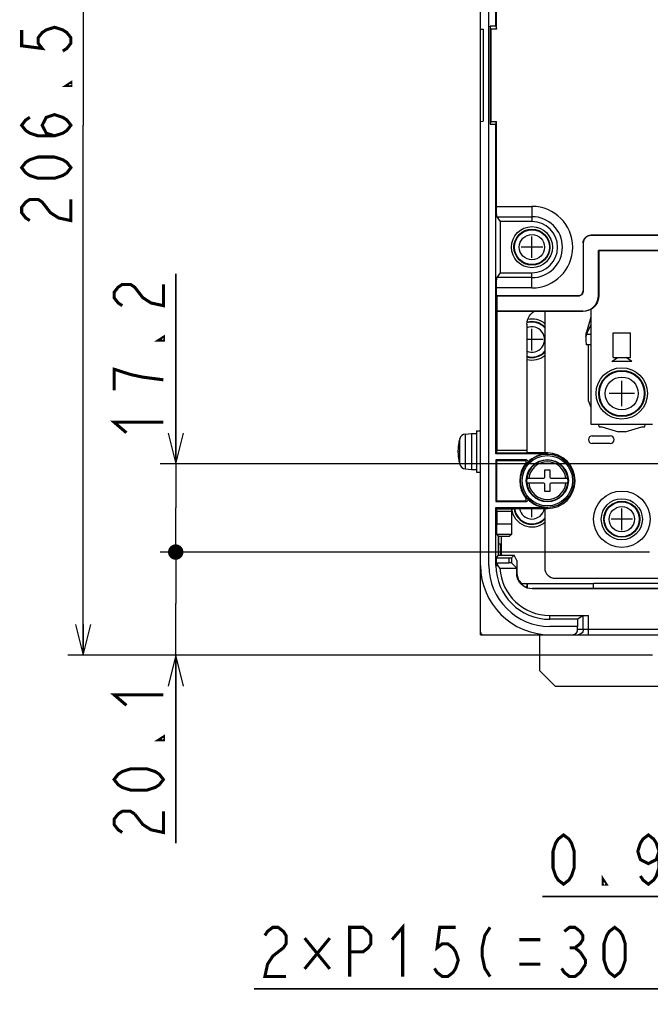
# Model space of a CAD drawing. Extents: x 28 to 410, y 33 to 287.
# Tile 46 of 63: x 242 to 283, y 144 to 208. Entities that reach past the tile are written whole.
import ezdxf

# ---------------------------------------------------------------- set-up
doc = ezdxf.new("R2010")
doc.units = 0
doc.header["$LTSCALE"] = 23.1
doc.layers.get('0').update_dxf_attribs({"linetype": 'CONTINUOUS'})
for name, color, linetype in [('ALL_AXIS', 7, 'CONTINUOUS'), ('ALL_CURVE', 7, 'CONTINUOUS'), ('ALL_DIM', 7, 'CONTINUOUS'), ('ALL_FEATURES', 7, 'CONTINUOUS')]:
    doc.layers.add(name, color=color, linetype=linetype)
doc.dimstyles.get("Standard").update_dxf_attribs({"dimtxt": 2.5, "dimasz": 2.5, "dimexe": 1.25, "dimexo": 0.625, "dimtad": 1, "dimcen": 2.5, "dimazin": 3, "dimtfac": 1, "dimtmove": 0, "dimatfit": 3})

# ---------------------------------------------------------------- blocks, each defined once
blk = doc.blocks.new('_OPEN')
at = {"color": 0, "linetype": 'BYBLOCK'}
for p, q in [((0, 0), (-1, 0.25)), ((-1, -0.25), (0, 0)), ((-1, 0), (0, 0))]:
    blk.add_line(p, q, dxfattribs=at)
blk = doc.blocks.new('*D12')
at = {"layer": 'ALL_DIM', "color": 2, "linetype": 'CONTINUOUS'}
for p, q in [((291.937, 235.611), (245.226, 235.611)), ((246.226, 235.611), (246.226, 201.195)), ((246.226, 166.778), (246.226, 201.195)), ((283.183, 166.778), (245.226, 166.778))]:
    blk.add_line(p, q, dxfattribs=at)
at = {"layer": 'ALL_DIM', "color": 2, "linetype": 'CONTINUOUS', "xscale": 2, "yscale": 2, "zscale": 2}
for p, rotation in [((246.226, 235.611), 90), ((246.226, 166.778), 270)]:
    blk.add_blockref('_OPEN', p, dxfattribs=dict(at, rotation=rotation))
blk = doc.blocks.new('*D14')
at = {"layer": 'ALL_DIM', "color": 2, "linetype": 'CONTINUOUS'}
for p, q in [((286.183, 169.778), (286.183, 260.716)), ((295.383, 239.057), (295.383, 260.716)), ((286.183, 259.716), (273.17, 259.716)), ((273.17, 259.716), (290.783, 259.716)), ((300.383, 259.716), (290.783, 259.716)), ((295.383, 259.716), (300.383, 259.716))]:
    blk.add_line(p, q, dxfattribs=at)
at = {"layer": 'ALL_DIM', "color": 2, "linetype": 'CONTINUOUS', "xscale": 2, "yscale": 2, "zscale": 2}
blk.add_blockref('_OPEN', (286.183, 259.716), dxfattribs=at)
at = {"layer": 'ALL_DIM', "color": 2, "linetype": 'CONTINUOUS', "xscale": 2, "yscale": 2, "zscale": 2, "rotation": 180}
blk.add_blockref('_OPEN', (295.383, 259.716), dxfattribs=at)
blk = doc.blocks.new('*D17')
at = {"layer": 'ALL_DIM', "color": 2, "linetype": 'CONTINUOUS'}
for p, q in [((286.483, 178.205), (286.483, 172.902)), ((286.483, 172.902), (287.786, 171.255)), ((287.786, 171.255), (287.786, 150.111)), ((286.183, 163.778), (286.183, 150.111)), ((286.183, 151.111), (276.027, 151.111)), ((276.027, 151.111), (286.985, 151.111)), ((292.786, 151.111), (286.985, 151.111)), ((287.786, 151.111), (292.786, 151.111))]:
    blk.add_line(p, q, dxfattribs=at)
at = {"layer": 'ALL_DIM', "color": 2, "linetype": 'CONTINUOUS', "xscale": 2, "yscale": 2, "zscale": 2}
blk.add_blockref('_OPEN', (286.183, 151.111), dxfattribs=at)
at = {"layer": 'ALL_DIM', "color": 2, "linetype": 'CONTINUOUS', "xscale": 2, "yscale": 2, "zscale": 2, "rotation": 180}
blk.add_blockref('_OPEN', (287.786, 151.111), dxfattribs=at)
blk = doc.blocks.new('*D18')
at = {"layer": 'ALL_DIM', "color": 2, "linetype": 'CONTINUOUS'}
for p, q in [((286.483, 178.205), (286.483, 172.902)), ((296.483, 178.205), (296.483, 144.111)), ((286.483, 172.902), (287.786, 171.255)), ((287.786, 171.255), (287.786, 144.111)), ((287.786, 145.111), (257.326, 145.111)), ((257.326, 145.111), (292.135, 145.111)), ((301.483, 145.111), (292.135, 145.111)), ((296.483, 145.111), (301.483, 145.111))]:
    blk.add_line(p, q, dxfattribs=at)
at = {"layer": 'ALL_DIM', "color": 2, "linetype": 'CONTINUOUS', "xscale": 2, "yscale": 2, "zscale": 2}
blk.add_blockref('_OPEN', (287.786, 145.111), dxfattribs=at)
at = {"layer": 'ALL_DIM', "color": 2, "linetype": 'CONTINUOUS', "xscale": 2, "yscale": 2, "zscale": 2, "rotation": 180}
blk.add_blockref('_OPEN', (296.483, 145.111), dxfattribs=at)
blk = doc.blocks.new('_DOT')
at = {"color": 0, "linetype": 'BYBLOCK'}
blk.add_line((-0.25, 0), (-1, 0), dxfattribs=at)
at = {"color": 0, "linetype": 'BYBLOCK', "const_width": 0.25}
blk.add_lwpolyline([(-0.125, 0, 1), (0.125, 0, 1)], format="xyb", close=True, dxfattribs=at)
blk = doc.blocks.new('*D26')
at = {"layer": 'ALL_DIM', "color": 2, "linetype": 'CONTINUOUS'}
for p, q in [((282.983, 173.478), (251.226, 173.478)), ((252.226, 173.478), (252.226, 173.728)), ((252.226, 173.728), (252.226, 170.128)), ((252.226, 154.582), (252.226, 170.128)), ((283.183, 166.778), (251.226, 166.778)), ((252.226, 166.778), (252.226, 154.582))]:
    blk.add_line(p, q, dxfattribs=at)
at = {"layer": 'ALL_DIM', "color": 2, "linetype": 'CONTINUOUS', "xscale": 2, "yscale": 2, "zscale": 2}
for name, p, rotation in [('_DOT', (252.226, 173.478), 270), ('_OPEN', (252.226, 166.778), 90)]:
    blk.add_blockref(name, p, dxfattribs=dict(at, rotation=rotation))
blk = doc.blocks.new('*D27')
at = {"layer": 'ALL_DIM', "color": 2, "linetype": 'CONTINUOUS'}
for p, q in [((252.226, 179.205), (252.226, 191.545)), ((252.226, 191.545), (252.226, 176.341)), ((295.483, 179.205), (251.226, 179.205)), ((252.226, 173.228), (252.226, 176.341)), ((282.983, 173.478), (251.226, 173.478)), ((252.226, 173.478), (252.226, 173.228))]:
    blk.add_line(p, q, dxfattribs=at)
at = {"layer": 'ALL_DIM', "color": 2, "linetype": 'CONTINUOUS', "xscale": 2, "yscale": 2, "zscale": 2}
for name, p, rotation in [('_OPEN', (252.226, 179.205), 270), ('_DOT', (252.226, 173.478), 90)]:
    blk.add_blockref(name, p, dxfattribs=dict(at, rotation=rotation))

msp = doc.modelspace()

# ---------------------------------------------------------------- linework, layer by layer
at = {"color": 7, "linetype": 'CONTINUOUS'}
msp.add_line((275.05, 171.445), (275.05, 171.168), dxfattribs=at)
msp.add_lwpolyline([(275.034, 171.445), (275.028, 171.341), (275, 171.189)], dxfattribs=at)
at = {"layer": 'ALL_AXIS', "color": 7, "linetype": 'CONTINUOUS'}
for p, q in [((272.55, 172.611), (272.55, 246.623)), ((276.183, 189.12), (276.183, 179.916)), ((278.35, 189.111), (277.183, 189.111)), ((280.616, 186.111), (280.616, 187.711)), ((280.616, 187.711), (281.75, 187.711)), ((281.75, 186.111), (281.75, 187.711)), ((279.183, 186.945), (278.874, 186.945)), ((280.529, 185.845), (280.9, 186.111)), ((280.616, 186.111), (281.75, 186.111)), ((281.837, 185.845), (281.466, 186.111)), ((271.043, 181.145), (271.416, 181.178)), ((271.416, 181.178), (271.416, 178.845)), ((271.416, 181.178), (271.75, 181.178)), ((271.75, 181.345), (271.75, 178.678)), ((271.75, 181.345), (272.016, 181.345)), ((279.266, 181.028), (280.433, 181.028)), ((280.433, 180.528), (279.266, 180.528)), ((271.043, 178.877), (271.416, 178.845)), ((271.416, 178.845), (271.75, 178.845)), ((271.75, 178.678), (272.016, 178.678)), ((276.183, 176.307), (276.183, 172.445)), ((276.85, 171.778), (352.183, 171.778))]:
    msp.add_line(p, q, dxfattribs=at)
at = {"layer": 'ALL_AXIS', "color": 9, "linetype": 'CONTINUOUS'}
for p, q in [((271.043, 178.877), (271.043, 181.145)), ((270.664, 179.19), (270.664, 180.832))]:
    msp.add_line(p, q, dxfattribs=at)
at = {"layer": 'ALL_AXIS', "color": 7, "linetype": 'CONTINUOUS'}
for centre, radius in [((275.35, 193.278), 1.333), ((275.35, 193.278), 1.167), ((281.183, 183.778), 1.667), ((281.183, 183.778), 1.5), ((281.183, 175.611), 1.833), ((281.183, 175.611), 1.333), ((281.183, 175.611), 1.167)]:
    msp.add_circle(centre, radius, dxfattribs=at)
at = {"layer": 'ALL_AXIS', "color": 9, "linetype": 'CONTINUOUS'}
for centre, radius in [((275.35, 193.278), 1.134), ((275.35, 193.278), 0.821), ((281.183, 183.778), 1.457), ((281.183, 183.778), 1.069), ((281.183, 175.611), 1.134), ((281.183, 175.611), 0.821)]:
    msp.add_circle(centre, radius, dxfattribs=at)
at = {"layer": 'ALL_AXIS', "color": 7, "linetype": 'CONTINUOUS'}
for centre, radius, start, end in [((277.183, 189.445), 0.333, 258.43659, 270.00004), ((275.35, 187.278), 1.167, 44.25486, 105.9467), ((275.35, 187.278), 1.333, 50.6399, 102.48915), ((281.183, 187.278), 2.333, 180, 188.21321), ((275.35, 187.278), 1.333, 255.64906, 309.3601), ((275.35, 187.278), 1.167, 253.64117, 315.74514), ((271.081, 180.714), 0.433, 95, 164.11915), ((279.266, 180.778), 0.25, 90, 270), ((280.433, 180.778), 0.25, 270, 90), ((273.55, 180.011), 3, 164.11915, 195.88085), ((271.081, 179.309), 0.433, 195.88085, 265), ((275.35, 176.445), 1.333, 186.88333, 309.3601), ((275.35, 176.445), 1.167, 187.3255, 315.74514), ((276.516, 172.611), 4.5, 180, 270), ((276.516, 172.611), 3.967, 180, 270), ((276.85, 172.445), 0.667, 179.99996, 270.00004)]:
    msp.add_arc(centre, radius, start, end, dxfattribs=at)
at = {"layer": 'ALL_AXIS', "color": 9, "linetype": 'CONTINUOUS'}
for centre, radius, start, end in [((275.35, 187.278), 0.821, 246.27478, 113.72522), ((275.35, 187.278), 1.134, 42.04363, 106.69918), ((275.35, 187.278), 1.134, 253.03569, 317.95637), ((275.35, 176.445), 1.134, 187.36906, 317.95637), ((275.35, 176.445), 0.821, 190.22975, 349.91795)]:
    msp.add_arc(centre, radius, start, end, dxfattribs=at)
at = {"layer": 'ALL_CURVE', "color": 40, "linetype": 'CONTINUOUS'}
for p, q in [((275.35, 192.578), (275.35, 193.978)), ((276.05, 193.278), (274.65, 193.278)), ((275.35, 186.578), (275.35, 187.978)), ((276.05, 187.278), (275.025, 187.278)), ((281.183, 182.961), (281.183, 184.595)), ((282, 183.778), (280.366, 183.778)), ((270.55, 180.011), (270.633, 180.011)), ((275.35, 175.745), (275.35, 176.307)), ((281.183, 174.911), (281.183, 176.311)), ((281.883, 175.611), (280.483, 175.611))]:
    msp.add_line(p, q, dxfattribs=at)
msp.add_arc((273.55, 180.011), 3, 166.5066, 193.4934, dxfattribs=at)
at = {"layer": 'ALL_DIM', "color": 2, "linetype": 'CONTINUOUS', "const_width": 0.2}
for points in [[(242.226, 207.387), (242.226, 206.355), (243.559, 206.183), (243.293, 206.527), (243.293, 206.871), (243.559, 207.215), (243.826, 207.387), (244.359, 207.559), (244.893, 207.387), (245.159, 207.215), (245.426, 206.871), (245.426, 206.527), (245.159, 206.183), (244.893, 206.011)], [(245.426, 203.947), (245.426, 203.775), (245.159, 203.775), (245.426, 203.947)], [(244.359, 200.507), (243.826, 200.679), (243.559, 201.195), (243.826, 201.711), (244.359, 201.883), (244.893, 201.711), (245.159, 201.539), (245.426, 201.195), (245.159, 200.851), (244.893, 200.679), (244.359, 200.507), (243.293, 200.507), (242.759, 200.679), (242.493, 200.851), (242.226, 201.195), (242.493, 201.539), (242.759, 201.711)], [(245.426, 198.443), (245.159, 198.099), (244.893, 197.927), (244.359, 197.755), (243.293, 197.755), (242.759, 197.927), (242.493, 198.099), (242.226, 198.443), (242.493, 198.787), (242.759, 198.959), (243.293, 199.131), (244.359, 199.131), (244.893, 198.959), (245.159, 198.787), (245.426, 198.443)], [(242.759, 195.003), (242.493, 195.175), (242.226, 195.519), (242.226, 195.863), (242.493, 196.207), (242.759, 196.379), (243.293, 196.379), (243.559, 196.207), (243.826, 195.863), (244.093, 195.519), (244.626, 195.175), (245.426, 195.003), (245.426, 196.379)], [(248.759, 189.481), (248.493, 189.653), (248.226, 189.997), (248.226, 190.341), (248.493, 190.685), (248.759, 190.857), (249.293, 190.857), (249.559, 190.685), (249.826, 190.341), (250.093, 189.997), (250.626, 189.653), (251.426, 189.481), (251.426, 190.857)], [(251.426, 187.417), (251.426, 187.245), (251.159, 187.245), (251.426, 187.417)], [(249.293, 185.009), (248.226, 185.353), (248.226, 183.977)], [(251.426, 184.665), (250.093, 184.837), (249.293, 185.009)], [(249.026, 181.225), (248.226, 181.913), (251.426, 181.913)], [(249.026, 163.526), (248.226, 164.214), (251.426, 164.214)], [(251.426, 161.462), (251.426, 161.29), (251.159, 161.29), (251.426, 161.462)], [(251.426, 158.71), (251.159, 158.366), (250.893, 158.194), (250.359, 158.022), (249.293, 158.022), (248.759, 158.194), (248.493, 158.366), (248.226, 158.71), (248.493, 159.054), (248.759, 159.226), (249.293, 159.398), (250.359, 159.398), (250.893, 159.226), (251.159, 159.054), (251.426, 158.71)], [(248.759, 155.27), (248.493, 155.442), (248.226, 155.786), (248.226, 156.13), (248.493, 156.474), (248.759, 156.646), (249.293, 156.646), (249.559, 156.474)], [(249.559, 156.474), (250.093, 155.786), (250.626, 155.442), (251.426, 155.27), (251.426, 156.646)], [(277.403, 151.911), (277.059, 152.178), (276.887, 152.445), (276.715, 152.978), (276.715, 154.045), (276.887, 154.578), (277.059, 154.845), (277.403, 155.111), (277.747, 154.845), (277.919, 154.578), (278.091, 154.045), (278.091, 152.978), (277.919, 152.445), (277.747, 152.178), (277.403, 151.911)], [(283.595, 154.045), (283.423, 153.511), (282.907, 153.245), (282.391, 153.511), (282.219, 154.045), (282.391, 154.578), (282.563, 154.845), (282.907, 155.111), (283.251, 154.845), (283.423, 154.578), (283.595, 154.045), (283.595, 152.978), (283.423, 152.445), (283.251, 152.178), (282.907, 151.911), (282.563, 152.178), (282.391, 152.445)], [(280.155, 151.911), (279.983, 151.911), (279.983, 152.178), (280.155, 151.911)], [(258.014, 148.578), (258.186, 148.845), (258.53, 149.111), (258.874, 149.111), (259.218, 148.845), (259.39, 148.578), (259.39, 148.045), (259.218, 147.778), (258.874, 147.511), (258.53, 147.245), (258.186, 146.711), (258.014, 145.911), (259.39, 145.911)], [(263.518, 145.911), (263.518, 149.111), (264.378, 149.111), (264.722, 148.845), (264.894, 148.578), (264.894, 148.045), (264.722, 147.778), (264.378, 147.511), (263.518, 147.511)], [(266.27, 148.311), (266.958, 149.111), (266.958, 145.911)], [(270.398, 149.111), (269.366, 149.111), (269.194, 147.778), (269.538, 148.045), (269.882, 148.045), (270.226, 147.778), (270.398, 147.511), (270.57, 146.978), (270.398, 146.445), (270.226, 146.178), (269.882, 145.911), (269.538, 145.911), (269.194, 146.178), (269.022, 146.445)], [(272.634, 149.111), (272.29, 148.578), (272.118, 147.778), (272.118, 147.245), (272.29, 146.445), (272.634, 145.911)], [(277.45, 148.845), (277.794, 149.111), (278.138, 149.111), (278.482, 148.845), (278.654, 148.578), (278.654, 148.311), (278.482, 148.045), (278.138, 147.778), (278.482, 147.511)], [(280.718, 145.911), (280.374, 146.178), (280.202, 146.445), (280.03, 146.978), (280.03, 148.045), (280.202, 148.578), (280.374, 148.845), (280.718, 149.111), (281.062, 148.845), (281.234, 148.578), (281.406, 148.045), (281.406, 146.978), (281.234, 146.445), (281.062, 146.178), (280.718, 145.911)], [(260.594, 148.411), (262.228, 146.411)], [(262.228, 148.411), (260.594, 146.411)], [(274.526, 148.311), (275.902, 148.311)], [(277.794, 147.778), (278.138, 147.778)], [(278.482, 147.511), (278.826, 146.978), (278.826, 146.711)], [(274.526, 146.711), (275.902, 146.711)], [(278.826, 146.711), (278.482, 146.178), (278.138, 145.911), (277.794, 145.911), (277.45, 146.178), (277.278, 146.445)]]:
    msp.add_lwpolyline(points, dxfattribs=at)
at = {"layer": 'ALL_FEATURES', "color": 7, "linetype": 'CONTINUOUS'}
for p, q in [((272.016, 168.111), (272.016, 246.557)), ((273.016, 207.621), (273.016, 215.17)), ((273.058, 207.445), (273.058, 215.111)), ((272.016, 207.445), (272.183, 207.436)), ((272.183, 207.436), (272.183, 201.453)), ((272.642, 207.621), (272.642, 201.268)), ((272.683, 207.445), (272.642, 207.621)), ((273.016, 207.621), (272.642, 207.621)), ((272.683, 207.445), (272.683, 201.445)), ((273.058, 207.445), (272.683, 207.445)), ((273.016, 207.621), (273.058, 207.445)), ((272.662, 207.077), (272.662, 201.812)), ((272.675, 207.077), (272.662, 207.077)), ((272.675, 201.812), (272.675, 207.077)), ((272.016, 201.445), (272.183, 201.453)), ((272.683, 201.445), (272.642, 201.268)), ((272.662, 201.812), (272.675, 201.812)), ((272.683, 201.445), (273.058, 201.445)), ((273.016, 201.268), (273.058, 201.445)), ((273.058, 195.923), (273.058, 201.445)), ((272.642, 201.268), (273.016, 201.268)), ((273.016, 179.857), (273.016, 201.268)), ((273.066, 195.257), (273.284, 194.945)), ((273.284, 194.945), (273.284, 191.611)), ((275.35, 194.945), (273.284, 194.945)), ((297.131, 194.053), (279.174, 194.053)), ((324.35, 194.045), (279.183, 194.045)), ((278.674, 193.553), (278.674, 190.453)), ((278.683, 193.545), (278.683, 190.445)), ((279.663, 190.132), (279.663, 193.065)), ((279.663, 193.065), (279.683, 193.045)), ((324.663, 193.065), (279.663, 193.065)), ((279.683, 193.045), (279.683, 190.111)), ((324.683, 193.045), (279.683, 193.045)), ((273.284, 191.611), (273.066, 191.299)), ((273.284, 191.611), (275.35, 191.611)), ((273.058, 190.12), (273.058, 190.633)), ((273.058, 190.12), (273.064, 190.111)), ((273.058, 190.12), (278.341, 190.12)), ((273.064, 190.111), (273.064, 189.132)), ((278.35, 190.111), (273.064, 190.111)), ((273.072, 189.12), (273.064, 189.132)), ((278.663, 189.132), (273.064, 189.132)), ((273.072, 189.12), (273.072, 180.1)), ((273.072, 189.12), (277.683, 189.12)), ((278.35, 189.111), (277.683, 189.12)), ((278.683, 189.111), (278.35, 189.111)), ((279.183, 188.743), (278.891, 187.75)), ((279.183, 189.248), (279.183, 181.778)), ((275.025, 188.269), (275.025, 180.1)), ((279.183, 188.205), (278.981, 187.845)), ((278.85, 187.467), (278.85, 187.278)), ((279.016, 183.278), (279.016, 186.945)), ((281.837, 185.845), (280.529, 185.845)), ((279.016, 183.278), (279.183, 182.878)), ((279.183, 181.778), (283.183, 181.778)), ((279.641, 181.778), (279.711, 181.611)), ((279.711, 181.611), (279.878, 181.611)), ((279.878, 181.611), (280.966, 181.278)), ((281.4, 181.278), (282.489, 181.611)), ((282.489, 181.611), (282.655, 181.611)), ((282.655, 181.611), (282.725, 181.778)), ((281.4, 181.278), (280.966, 181.278)), ((273.016, 179.857), (273.07, 179.933)), ((276.35, 179.857), (273.016, 179.857)), ((275.028, 179.933), (275.028, 179.933)), ((276.35, 179.916), (276.028, 179.916)), ((273.016, 179.461), (273.051, 179.411)), ((273.016, 179.461), (273.016, 176.761)), ((274.992, 179.461), (273.016, 179.461)), ((273.051, 179.411), (273.051, 176.811)), ((274.882, 179.411), (273.051, 179.411)), ((276.183, 178.345), (276.183, 178.811)), ((276.183, 178.811), (276.516, 178.811)), ((276.516, 178.811), (276.516, 178.345)), ((275.018, 178.278), (276.116, 178.278)), ((276.116, 177.945), (275.018, 177.945)), ((276.183, 177.411), (276.183, 177.878)), ((276.516, 177.878), (276.516, 177.411)), ((276.583, 178.278), (277.682, 178.278)), ((277.682, 177.945), (276.583, 177.945)), ((276.516, 177.411), (276.183, 177.411)), ((273.016, 176.761), (273.051, 176.811)), ((273.016, 176.761), (274.992, 176.761)), ((273.051, 176.811), (274.882, 176.811)), ((273.068, 176.292), (273.016, 176.365)), ((273.016, 172.611), (273.016, 176.365)), ((273.016, 176.365), (276.35, 176.365)), ((273.07, 176.125), (273.07, 175.292)), ((274.028, 176.125), (274.028, 175.292)), ((275.028, 176.307), (276.35, 176.307)), ((273.078, 174.625), (273.157, 174.511)), ((274.017, 174.625), (273.914, 174.523)), ((273.157, 174.511), (273.157, 173.278)), ((273.157, 174.511), (273.248, 174.511)), ((273.172, 174.511), (273.172, 173.278)), ((273.172, 174.011), (273.35, 174.011)), ((273.316, 174.011), (273.316, 173.278)), ((273.35, 174.511), (273.35, 173.278)), ((273.157, 173.278), (273.029, 173.095)), ((273.157, 173.278), (274.2, 173.278)), ((274.2, 173.278), (274.019, 173.098)), ((274.378, 172.922), (274.2, 173.278)), ((273.029, 173.095), (273.029, 172.778)), ((273.029, 173.095), (273.853, 173.095)), ((273.029, 172.778), (273.146, 172.611)), ((273.029, 172.778), (273.853, 172.778)), ((274.019, 172.775), (274.36, 172.434)), ((274.378, 172.922), (274.378, 172.111)), ((273.275, 172.434), (274.36, 172.434)), ((274.36, 172.094), (274.36, 172.434)), ((274.512, 171.615), (274.683, 171.445)), ((274.683, 171.445), (279.35, 171.445)), ((279.35, 171.111), (279.35, 171.445)), ((284.75, 171.094), (275.36, 171.094)), ((353.655, 171.111), (275.378, 171.111)), ((276.516, 169.365), (279.011, 169.365)), ((278.321, 169.111), (276.516, 169.111)), ((278.677, 169.361), (278.321, 169.111)), ((278.321, 168.645), (278.321, 169.111)), ((278.321, 168.645), (276.516, 168.645)), ((278.314, 168.445), (278.314, 168.645)), ((272.016, 168.111), (357.016, 168.111))]:
    msp.add_line(p, q, dxfattribs=at)
at = {"layer": 'ALL_FEATURES', "color": 9, "linetype": 'CONTINUOUS'}
for p, q in [((273.058, 195.923), (275.35, 195.923)), ((275.35, 195.923), (275.35, 194.945)), ((273.066, 195.257), (275.35, 195.257)), ((279.174, 194.053), (279.183, 194.045)), ((278.674, 193.553), (278.683, 193.545)), ((275.35, 191.299), (273.066, 191.299)), ((275.35, 190.633), (275.35, 191.611)), ((275.35, 190.633), (273.058, 190.633)), ((278.35, 190.111), (278.341, 190.12)), ((278.683, 190.445), (278.674, 190.453)), ((279.663, 190.132), (279.683, 190.111)), ((278.663, 189.132), (278.683, 189.111)), ((279.183, 187.611), (278.885, 187.611)), ((273.07, 179.933), (275.028, 179.933)), ((273.072, 180.1), (275.025, 180.1)), ((276.35, 179.916), (276.35, 179.857)), ((274.982, 178.111), (274.982, 178.111)), ((277.717, 178.111), (277.718, 178.111)), ((273.068, 176.292), (274.042, 176.292)), ((273.07, 176.125), (274.028, 176.125)), ((276.35, 176.307), (276.35, 176.365)), ((274.028, 175.292), (273.07, 175.292)), ((274.017, 174.625), (273.078, 174.625)), ((273.853, 173.095), (273.853, 172.778)), ((274.019, 173.098), (274.019, 172.775)), ((273.146, 172.611), (273.016, 172.611)), ((274.378, 172.111), (274.36, 172.094)), ((349.683, 171.445), (279.35, 171.445)), ((275.378, 171.111), (275.36, 171.094)), ((276.516, 169.111), (276.516, 169.365)), ((278.677, 168.445), (278.677, 169.361)), ((279.011, 168.111), (279.011, 169.365)), ((350.719, 168.445), (278.314, 168.445))]:
    msp.add_line(p, q, dxfattribs=at)
at = {"layer": 'ALL_FEATURES', "color": 3, "linetype": 'CONTINUOUS'}
for p, q in [((275.85, 168.111), (275.85, 165.778)), ((275.85, 165.778), (276.85, 164.778)), ((276.85, 164.778), (284.016, 164.778))]:
    msp.add_line(p, q, dxfattribs=at)
at = {"layer": 'ALL_FEATURES', "color": 7, "linetype": 'CONTINUOUS'}
for points in [[(273.066, 195.257), (273.064, 195.269), (273.063, 195.3), (273.062, 195.35), (273.06, 195.417), (273.059, 195.499), (273.059, 195.593), (273.058, 195.698), (273.058, 195.809), (273.058, 195.923)], [(278.674, 193.553), (278.684, 193.651), (278.712, 193.745), (278.759, 193.831), (278.821, 193.907), (278.897, 193.969), (278.983, 194.015), (279.077, 194.044), (279.174, 194.053)], [(279.183, 194.045), (279.085, 194.035), (278.992, 194.007), (278.905, 193.96), (278.829, 193.898), (278.767, 193.822), (278.721, 193.736), (278.693, 193.642), (278.683, 193.545)], [(273.058, 190.633), (273.058, 190.747), (273.058, 190.858), (273.059, 190.963), (273.059, 191.057), (273.06, 191.139), (273.062, 191.206), (273.063, 191.256), (273.064, 191.287), (273.066, 191.299)], [(278.341, 190.12), (278.415, 190.128), (278.486, 190.153), (278.549, 190.193), (278.602, 190.246), (278.641, 190.309), (278.666, 190.379), (278.674, 190.453)], [(278.683, 190.445), (278.675, 190.37), (278.65, 190.3), (278.61, 190.237), (278.558, 190.184), (278.494, 190.144), (278.424, 190.12), (278.35, 190.111)], [(278.663, 189.132), (278.819, 189.144), (278.972, 189.181), (279.117, 189.241), (279.251, 189.323), (279.37, 189.424), (279.472, 189.544), (279.554, 189.678), (279.614, 189.823), (279.65, 189.975), (279.663, 190.132)], [(279.683, 190.111), (279.671, 189.955), (279.634, 189.802), (279.574, 189.657), (279.492, 189.523), (279.39, 189.404), (279.271, 189.302), (279.137, 189.22), (278.992, 189.16), (278.84, 189.124), (278.683, 189.111)], [(275.025, 188.269), (275.036, 188.414), (275.067, 188.556), (275.119, 188.692), (275.189, 188.819), (275.278, 188.934), (275.382, 189.035), (275.499, 189.12)], [(278.85, 187.467), (278.86, 187.61), (278.891, 187.75)], [(278.885, 187.611), (278.859, 187.478), (278.85, 187.343)], [(278.981, 187.845), (278.927, 187.734), (278.885, 187.611)], [(273.07, 179.933), (273.07, 179.94), (273.071, 179.957), (273.071, 179.983), (273.072, 180.018), (273.072, 180.057), (273.072, 180.1)], [(275.025, 180.1), (275.025, 180.057), (275.026, 180.018), (275.026, 179.983), (275.027, 179.957), (275.027, 179.94), (275.028, 179.933)], [(276.028, 179.916), (275.874, 179.916), (275.723, 179.917), (275.579, 179.918), (275.446, 179.919), (275.327, 179.921), (275.225, 179.923), (275.143, 179.925), (275.082, 179.928), (275.043, 179.93), (275.028, 179.933)], [(274.959, 179.248), (274.974, 179.272), (274.981, 179.299), (274.981, 179.327), (274.972, 179.354), (274.957, 179.378), (274.935, 179.396), (274.91, 179.407), (274.882, 179.411)], [(274.992, 179.461), (275.02, 179.457), (275.046, 179.445), (275.068, 179.426), (275.083, 179.402), (275.091, 179.374), (275.09, 179.345), (275.082, 179.318), (275.065, 179.294)], [(274.882, 176.811), (274.91, 176.815), (274.935, 176.827), (274.957, 176.845), (274.972, 176.868), (274.981, 176.895), (274.981, 176.923), (274.974, 176.95), (274.959, 176.975)], [(275.065, 176.929), (275.082, 176.905), (275.09, 176.878), (275.091, 176.849), (275.083, 176.821), (275.068, 176.797), (275.046, 176.778), (275.02, 176.765), (274.992, 176.761)], [(273.07, 176.125), (273.07, 176.168), (273.069, 176.208), (273.069, 176.242), (273.069, 176.269), (273.068, 176.286), (273.068, 176.292)], [(274.042, 176.292), (274.036, 176.288), (274.033, 176.275), (274.03, 176.256), (274.029, 176.23), (274.028, 176.2)], [(274.028, 176.2), (274.028, 176.164), (274.028, 176.125)], [(274.042, 176.292), (274.074, 176.294), (274.126, 176.297), (274.195, 176.299), (274.281, 176.301), (274.382, 176.303), (274.495, 176.304), (274.619, 176.305), (274.751, 176.306), (274.888, 176.307), (275.028, 176.307)], [(273.078, 174.625), (273.076, 174.637), (273.075, 174.668), (273.074, 174.718), (273.073, 174.785), (273.072, 174.867), (273.071, 174.962), (273.07, 175.066), (273.07, 175.177), (273.07, 175.292)], [(274.028, 175.292), (274.028, 175.177), (274.027, 175.066), (274.027, 174.962), (274.025, 174.867), (274.024, 174.785), (274.022, 174.718), (274.021, 174.668), (274.019, 174.637), (274.017, 174.625)], [(273.248, 174.511), (273.362, 174.511), (273.473, 174.512), (273.578, 174.513), (273.672, 174.514), (273.754, 174.515), (273.821, 174.517), (273.871, 174.519), (273.902, 174.521), (273.914, 174.523)], [(273.853, 173.095), (273.895, 173.095), (273.935, 173.095), (273.969, 173.096), (273.996, 173.096), (274.013, 173.097), (274.019, 173.098)], [(274.019, 172.775), (274.013, 172.776), (273.996, 172.777), (273.969, 172.777), (273.935, 172.778), (273.895, 172.778), (273.853, 172.778)], [(273.275, 172.434), (273.231, 172.492), (273.188, 172.552), (273.146, 172.611)], [(275.36, 171.094), (275.204, 171.106), (275.051, 171.143), (274.906, 171.203), (274.772, 171.285), (274.653, 171.387), (274.551, 171.506), (274.469, 171.64), (274.409, 171.785), (274.373, 171.937), (274.36, 172.094)], [(274.378, 172.111), (274.39, 171.955), (274.427, 171.802), (274.487, 171.657), (274.569, 171.523), (274.671, 171.404), (274.79, 171.302), (274.924, 171.22), (275.069, 171.16), (275.221, 171.124), (275.378, 171.111)], [(278.677, 169.361), (278.687, 169.362), (278.712, 169.362), (278.752, 169.363), (278.805, 169.364), (278.868, 169.364), (278.937, 169.365), (279.011, 169.365)], [(277.98, 168.111), (278.054, 168.12), (278.125, 168.144), (278.188, 168.184), (278.241, 168.237), (278.281, 168.3), (278.305, 168.37), (278.314, 168.445)]]:
    msp.add_lwpolyline(points, dxfattribs=at)
at = {"layer": 'ALL_FEATURES', "color": 9, "linetype": 'CONTINUOUS'}
for points in [[(278.891, 187.75), (278.894, 187.756), (278.903, 187.768), (278.917, 187.786), (278.936, 187.807), (278.958, 187.827), (278.981, 187.845)], [(274.992, 179.461), (274.956, 179.446), (274.92, 179.429), (274.882, 179.411)], [(275.065, 179.294), (275.031, 179.279), (274.996, 179.264), (274.959, 179.248)], [(274.992, 176.761), (274.956, 176.777), (274.92, 176.793), (274.882, 176.811)], [(275.065, 176.929), (275.031, 176.943), (274.996, 176.958), (274.959, 176.975)], [(278.677, 168.445), (278.669, 168.37), (278.644, 168.3), (278.605, 168.237), (278.552, 168.184), (278.489, 168.144), (278.418, 168.12), (278.344, 168.111)]]:
    msp.add_lwpolyline(points, dxfattribs=at)
for radius in [1.735, 1.635, 1.367]:
    msp.add_circle((276.35, 178.111), radius, dxfattribs=at)
at = {"layer": 'ALL_FEATURES', "color": 7, "linetype": 'CONTINUOUS'}
msp.add_circle((276.35, 178.111), 1.368, dxfattribs=at)
at = {"layer": 'ALL_FEATURES', "color": 9, "linetype": 'CONTINUOUS'}
for centre, radius, start, end in [((275.35, 193.278), 2.645, 270, 90), ((275.35, 193.278), 1.979, 270, 90), ((276.35, 178.111), 1.334, 7.17493, 172.82507), ((276.35, 178.111), 1.221, 7.84643, 172.15357), ((276.35, 178.111), 1.334, 187.17493, 352.82507), ((276.35, 178.111), 1.221, 187.84643, 352.15357)]:
    msp.add_arc(centre, radius, start, end, dxfattribs=at)
at = {"layer": 'ALL_FEATURES', "color": 7, "linetype": 'CONTINUOUS'}
for centre, radius, start, end in [((275.35, 193.278), 1.667, 270, 90), ((276.35, 178.111), 1.746, 90, 137.3723), ((276.35, 178.111), 1.805, 270, 90), ((276.35, 178.111), 1.796, 140.73083, 219.26917), ((276.35, 178.111), 1.343, 172.86856, 187.13144), ((276.116, 178.345), 0.0667, 270, 360), ((276.116, 177.878), 0.0667, 0, 90), ((276.583, 178.345), 0.0667, 180, 270), ((276.583, 177.878), 0.0667, 90, 180), ((276.35, 178.111), 1.343, 352.86856, 7.13144), ((276.35, 178.111), 1.746, 222.6277, 270), ((276.516, 172.611), 3.5, 180, 270), ((276.516, 172.611), 3.247, 183.12866, 270), ((272.183, 168.278), 0.167, 180, 270)]:
    msp.add_arc(centre, radius, start, end, dxfattribs=at)

# ---------------------------------------------------------------- dimensions: what is measured, and where the dimension line sits
at = {"layer": 'ALL_DIM', "color": 2, "linetype": 'CONTINUOUS'}
for base, p1, p2, picture, middle in [((295.383, 259.716), (286.183, 168.778), (295.383, 238.057), '*D14', (273.17, 259.716)), ((296.483, 145.111), (286.483, 179.205), (296.483, 179.205), '*D18', (257.326, 145.111)), ((286.483, 151.111), (286.183, 164.778), (286.483, 179.205), '*D17', (276.027, 151.111))]:
    dim = msp.add_linear_dim(base=base, p1=p1, p2=p2, dimstyle='Standard', dxfattribs=at)
    dim.commit()
    dim.dimension.update_dxf_attribs({"geometry": picture, "text_midpoint": middle, "dimtype": 128})
dim = msp.add_linear_dim(base=(246.226, 235.611), p1=(284.183, 166.778), p2=(292.937, 235.611), angle=90, dimstyle='Standard', dxfattribs=at)
dim.commit()
dim.dimension.update_dxf_attribs({"geometry": '*D12', "text_midpoint": (246.226, 194.315), "dimtype": 128})
for base, p1, p2, override, picture, middle in [((252.226, 179.205), (283.983, 173.478), (296.483, 179.205), {"dimblk1": 'DOT', "dimsah": 1}, '*D27', (252.226, 180.537)), ((252.226, 173.478), (284.183, 166.778), (283.983, 173.478), {"dimblk2": 'DOT', "dimsah": 1}, '*D26', (252.226, 154.582))]:
    dim = msp.add_linear_dim(base=base, p1=p1, p2=p2, angle=90, dimstyle='Standard', override=override, dxfattribs=at)
    dim.commit()
    dim.dimension.update_dxf_attribs({"geometry": picture, "text_midpoint": middle, "dimtype": 128})

doc.saveas('drawing.dxf')
